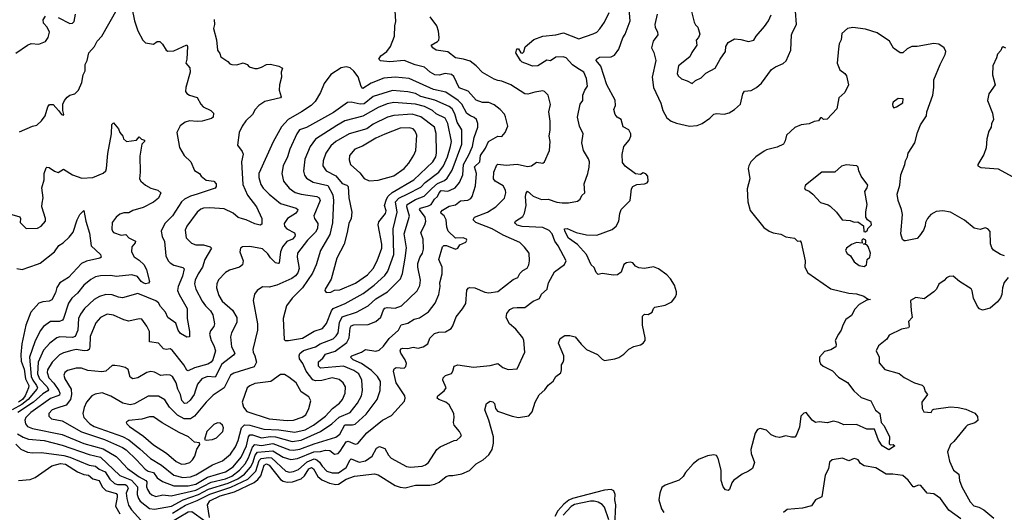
# Model space of a CAD drawing. Extents: x 1921360 to 2014538, y 768294 to 907744.
# Tile 114 of 256: x 1931865 to 1939524, y 805616 to 809453. Entities that reach past the tile are written whole.
import ezdxf

# ---------------------------------------------------------------- set-up
doc = ezdxf.new("R2010")
doc.units = 0

msp = doc.modelspace()

# ---------------------------------------------------------------- linework, layer by layer
at = {"layer": '0CON10XD'}
for points in [[(1932738.8, 809545), (1932759.4, 809445), (1932785, 809366.7), (1932823, 809293), (1932843.9, 809273.9), (1932905, 809263.3), (1932935, 809282.5), (1932955, 809283.3), (1932975, 809263.3), (1933003.8, 809215), (1933018, 809208), (1933065, 809210), (1933165, 809256.2), (1933170, 809245), (1933166.2, 809145), (1933157.5, 809115), (1933189.1, 809079.1), (1933192.7, 809045), (1933158.9, 808925), (1933155.6, 808895), (1933165, 808879.2), (1933185, 808866.5), (1933246.3, 808846.3), (1933273.5, 808795), (1933293.6, 808773.6), (1933352, 808745), (1933372, 808725), (1933371.2, 808695), (1933357, 808683), (1933285, 808662.5), (1933245, 808660), (1933185, 808666.7), (1933153.8, 808655), (1933113.6, 808626.4), (1933088, 808575), (1933108.3, 808458.3), (1933144.6, 808394.6), (1933196.2, 808345), (1933225, 808279.2), (1933265, 808255.8), (1933277.5, 808235), (1933315, 808204.4), (1933376.2, 808195), (1933394.2, 808175), (1933394.2, 808155), (1933385, 808140), (1933245.4, 808095.4), (1933195, 808080), (1933147.5, 808055), (1933125.2, 808034.8), (1933053.2, 807925), (1932993.1, 807865), (1932966.4, 807805), (1932972.5, 807765), (1932991.5, 807725), (1933001.9, 807615), (1933021.4, 807575), (1933035, 807559.2), (1933065, 807541.4), (1933133.2, 807523.2), (1933145, 807512.5), (1933131.1, 807455), (1933097.1, 807375), (1933093.6, 807345), (1933105, 807313.1), (1933169.1, 807205), (1933166.9, 807125), (1933185.5, 807024.5), (1933185.8, 806984.2), (1933165, 806980), (1933115, 807010.4), (1933098.8, 807035), (1933080.6, 807090.6), (1933018.8, 807135), (1933000.5, 807175), (1932960.7, 807219.3), (1932945, 807246.9), (1932925, 807264.5), (1932785, 807320.6), (1932665, 807288), (1932635, 807291.8), (1932585, 807310), (1932535, 807312), (1932485, 807296.7), (1932445, 807274.7), (1932369.6, 807205), (1932339.1, 807160.9), (1932324, 807125), (1932317.6, 807035), (1932298.2, 806985), (1932275, 806978.1), (1932177.5, 806982.5), (1932155, 806975.4), (1932098.8, 806935), (1932051.3, 806878.7), (1932008.3, 806785), (1932004.6, 806695), (1932019.7, 806655), (1932079.5, 806595), (1932089, 806571), (1932085, 806562.4), (1932045, 806539), (1931973.3, 806475), (1931850, 806395)], [(1931865, 808578.8), (1931965, 808624), (1931998.6, 808631.4), (1932036.2, 808665), (1932062.5, 808705), (1932084.2, 808775.8), (1932096.4, 808793.6), (1932125, 808793.3), (1932167, 808747), (1932190, 808715), (1932205, 808710), (1932210, 808715), (1932200, 808745), (1932200, 808795), (1932213.3, 808825), (1932235, 808848.8), (1932255, 808866), (1932295, 808876.2), (1932323.8, 808905), (1932347.5, 808965), (1932358.8, 809025), (1932373.8, 809055), (1932376, 809105), (1932390, 809135), (1932404, 809195), (1932446.4, 809243.6), (1932467.1, 809285), (1932504.6, 809325.4), (1932624, 809535)], [(1933378.2, 809455), (1933380, 809415), (1933373.3, 809385), (1933396.4, 809296.4), (1933402.9, 809215), (1933421.2, 809191.2), (1933428.8, 809165), (1933485, 809127.5), (1933499.3, 809109.3), (1933515, 809103.3), (1933555, 809101.2), (1933603.9, 809116.1), (1933633.6, 809103.6), (1933650, 809085), (1933695, 809073.8), (1933715, 809072.5), (1933745.5, 809084.5), (1933785, 809104), (1933815, 809105.7), (1933881.7, 809091.7), (1933910, 809075), (1933898, 809045), (1933901.9, 809005), (1933885.5, 808945), (1933884.2, 808905), (1933898.8, 808851.2), (1933895, 808843.8), (1933772.5, 808815), (1933726.2, 808785), (1933698, 808755), (1933675, 808714), (1933624.3, 808665), (1933595.7, 808625), (1933571.4, 808575), (1933558.8, 808475), (1933595.4, 808425.4), (1933602.5, 808405), (1933589.6, 808345), (1933600.7, 808170.7), (1933637.7, 808087.7), (1933707.5, 807995), (1933750, 807905), (1933748.3, 807861.7), (1933735, 807853.3), (1933695, 807862.5), (1933626, 807895), (1933598.9, 807901.1), (1933565, 807912.9), (1933525, 807946.2), (1933455, 807980.8), (1933345, 807988), (1933295, 807984.6), (1933273.3, 807976.7), (1933246.9, 807955), (1933164.5, 807845), (1933152.9, 807815), (1933160, 807755), (1933202.6, 807712.6), (1933235, 807700.5), (1933295, 807699.3), (1933346, 807685), (1933357.5, 807675), (1933306.1, 807585), (1933287.3, 807525), (1933252.4, 807475), (1933229.7, 807425), (1933224.1, 807395), (1933235.3, 807355), (1933285, 807260), (1933310, 807225), (1933350.4, 807185), (1933368.2, 807155), (1933381.8, 807085), (1933374.5, 807065), (1933349.1, 807030.9), (1933341.8, 807005), (1933355.3, 806955.3), (1933375.4, 806915), (1933387.9, 806875), (1933367.4, 806805), (1933355, 806786.7), (1933328.9, 806771.1), (1933225, 806741.4), (1933175, 806718.5), (1933165, 806724.3), (1933141.8, 806765), (1933050.3, 806880.3), (1933035, 806888.8), (1933005, 806884), (1932985, 806890), (1932944.6, 806934.6), (1932874.5, 806944.5), (1932876.2, 807025), (1932855, 807065.6), (1932815, 807120), (1932795, 807122.9), (1932714.3, 807105.7), (1932675, 807115.5), (1932595, 807152.9), (1932545, 807161.1), (1932495, 807133.5), (1932456.6, 807093.4), (1932412.8, 806985), (1932412.2, 806905), (1932405, 806884.4), (1932393.4, 806876.6), (1932366.6, 806873.4), (1932305, 806883.4), (1932271.9, 806878.1), (1932205, 806859.3), (1932175, 806843.8), (1932118.4, 806785), (1932082.5, 806725), (1932079.7, 806705), (1932092.7, 806665), (1932131.6, 806621.6), (1932170.2, 806565), (1932178.9, 806545), (1932175, 806529.1), (1932105, 806503.3), (1931951.1, 806395), (1931912.1, 806355), (1931906.5, 806335), (1931910, 806305), (1931926.1, 806286.1), (1931965, 806270.3), (1932195, 806222.3), (1932363.7, 806153.7), (1932515, 806111.9), (1932615, 806051.8), (1932638.2, 806028.2), (1932705, 805958.4), (1932795, 805893), (1932847.3, 805865), (1932853.6, 805855), (1932852.8, 805815), (1932858.6, 805795), (1932875, 805767.3), (1932892.5, 805752.5), (1932925, 805739.3), (1932977.6, 805752.4), (1933044.8, 805744.8), (1933235, 805788.5), (1933355, 805851.1), (1933465, 805876.3), (1933515, 805897.1), (1933575.3, 805944.7), (1933618.5, 805995), (1933645, 806041.2), (1933676.4, 806123.6), (1933695, 806144), (1933747.5, 806137.5), (1933835, 806152.1), (1933965, 806104.5), (1933995, 806101.5), (1934045, 806109.1), (1934155, 806151), (1934325, 806201.6), (1934355, 806226.2), (1934393.3, 806296.7), (1934455, 806296.9), (1934475, 806302.4), (1934559.9, 806380.1), (1934646.7, 806495), (1934668.9, 806565), (1934672, 806635), (1934648, 806675), (1934600.7, 806720.7), (1934525, 806774.4), (1934459.1, 806805), (1934439.2, 806825), (1934448.8, 806835), (1934525, 806863.5), (1934555.5, 806884.5), (1934635, 806871.4), (1934661.7, 806878.3), (1934695, 806909.5), (1934738.6, 806971.4), (1934811.5, 807035), (1934832.1, 807077.9), (1934885, 807088.9), (1934935, 807119.6), (1934975, 807132.1), (1935045, 807178.5), (1935097.8, 807245), (1935126.8, 807313.2), (1935135.5, 807375), (1935133.5, 807405), (1935151.8, 807475), (1935151.5, 807525), (1935124.6, 807585), (1935155, 807683.8), (1935165, 807693.8), (1935185, 807694), (1935255, 807666.2), (1935273.3, 807675), (1935289.3, 807700.7), (1935335, 807720), (1935343.3, 807735), (1935340, 807745), (1935315, 807754), (1935255, 807752.5), (1935197.1, 807807.1), (1935186.7, 807836.7), (1935182.8, 807895), (1935167.3, 807925), (1935143.5, 807945), (1935142.1, 807955), (1935155, 807970.4), (1935205, 808001.5), (1935255, 808012.3), (1935295, 808043.1), (1935351.9, 808048.1), (1935375, 808060.9), (1935385.5, 808075), (1935410.9, 808159.1), (1935417.4, 808255), (1935403.1, 808306.9), (1935443.3, 808345), (1935450, 808395), (1935488.5, 808451.5), (1935512.1, 808505), (1935585, 808545.7), (1935615, 808544), (1935642.5, 808575), (1935662.5, 808625), (1935645, 808697.5), (1935636.8, 808716.8), (1935601.9, 808755), (1935555, 808790), (1935515, 808809.6), (1935465, 808808.2), (1935416.7, 808826.7), (1935355, 808895.6), (1935285, 808923.1), (1935241.1, 809011.1), (1935225, 809026.4), (1935175, 809035.4), (1935127.9, 809022.1), (1935095, 809024.7), (1935057.8, 809045), (1935015, 809082.3), (1934942.4, 809102.4), (1934855, 809134.6), (1934745, 809124.1), (1934672.8, 809132.8), (1934659.2, 809145), (1934675, 809171.4), (1934720, 809205), (1934750.8, 809245), (1934780.8, 809325), (1934784, 809405), (1934791.2, 809438.8), (1934785.8, 809525)], [(1935286.6, 806246.6), (1935244.2, 806295), (1935239.2, 806315), (1935245.7, 806355), (1935242.9, 806385), (1935205, 806453.3), (1935180, 806475), (1935125, 806494.2), (1935113.8, 806505), (1935118.8, 806525), (1935168.3, 806561.7), (1935181.5, 806585), (1935157.1, 806645), (1935160, 806665), (1935177.6, 806682.4), (1935223.4, 806696.6), (1935235.4, 806714.6), (1935245.5, 806754.5), (1935274.3, 806765.7), (1935395, 806746), (1935525, 806761.2), (1935585, 806775.8), (1935623.8, 806745), (1935665, 806728), (1935736, 806735), (1935793.3, 806865), (1935787.5, 806955), (1935778.2, 806975), (1935725, 807042.5), (1935674.7, 807084.7), (1935648.6, 807135), (1935654.3, 807165), (1935677.5, 807195), (1935705, 807209.6), (1935735, 807211.5), (1935795, 807211.1), (1935860, 807260), (1935907.6, 807282.4), (1935922.9, 807315), (1935968.8, 807355), (1935978.6, 807405), (1936025, 807488.8), (1936102.5, 807547.5), (1936116, 807575), (1936055, 807692), (1936029.1, 807729.1), (1936008.2, 807785), (1935985, 807812.3), (1935934.1, 807834.1), (1935775, 807841.7), (1935735, 807854.2), (1935721.1, 807865), (1935715.7, 807875), (1935720.8, 807885), (1935779.3, 807920.7), (1935792.3, 807947.7), (1935805.3, 808005), (1935799.2, 808075), (1935805, 808101.2), (1935815, 808118.8), (1935858.8, 808078.8), (1935925, 808051.8), (1935975, 808056.1), (1936042.4, 808032.4), (1936085, 808026.9), (1936135, 808026), (1936205, 808039.2), (1936224, 808055), (1936238, 808085), (1936262.1, 808105), (1936255.6, 808174.4), (1936285.8, 808255), (1936296, 808305), (1936296.9, 808345), (1936289.8, 808369.8), (1936250.6, 808435), (1936238.1, 808495), (1936248.6, 808565), (1936218.6, 808625), (1936203.3, 808695), (1936225.5, 808795), (1936244.7, 808825), (1936244.4, 808865), (1936260.5, 808905), (1936281.9, 808935), (1936275.3, 808995.3), (1936253.7, 809043.7), (1936197.8, 809077.8), (1936165, 809102.5), (1936115.7, 809155), (1936093.9, 809163.9), (1936035, 809160.9), (1935995, 809132.5), (1935965, 809137.8), (1935895, 809094.3), (1935855, 809090.8), (1935823.3, 809105), (1935775, 809122.2), (1935760.8, 809135), (1935723.8, 809195), (1935732.7, 809227.3), (1935745, 809226.7), (1935764.2, 809194.2), (1935777.5, 809192.5), (1935787.5, 809202.5), (1935797, 809243), (1935865, 809298.8), (1935935, 809324), (1936035, 809334.2), (1936095, 809350.8), (1936215, 809304.3), (1936325, 809342.5), (1936355, 809355.8), (1936378.9, 809381.1), (1936415, 809433.8), (1936451.1, 809508.9)], [(1936834.1, 807514.1), (1936795, 807527.5), (1936726, 807516), (1936681.7, 807521.7), (1936655, 807532.5), (1936635, 807560), (1936615, 807564), (1936585, 807559.5), (1936565, 807547.1), (1936542.9, 807487.1), (1936515, 807466), (1936483.2, 807463.2), (1936395, 807476.1), (1936365, 807470), (1936350, 807485), (1936333, 807523), (1936310.8, 807545), (1936273.8, 807625), (1936203, 807703), (1936135, 807751.2), (1936104.6, 807805), (1936103.3, 807825), (1936122.6, 807827.4), (1936195, 807797.1), (1936275, 807778.5), (1936355, 807775.5), (1936475, 807818.1), (1936504.4, 807845), (1936526, 807884), (1936533.5, 807945), (1936543.8, 807976.2), (1936614.2, 808045), (1936618.8, 808088.8), (1936624, 808135), (1936635.8, 808154.2), (1936665, 808169.2), (1936725, 808174.3), (1936745, 808181.4), (1936754.3, 808195), (1936752.5, 808235), (1936735, 808253.8), (1936715, 808260), (1936693.3, 808246.7), (1936655, 808252.5), (1936575, 808312.5), (1936555, 808340.8), (1936552.6, 808402.6), (1936564.6, 808465), (1936605, 808514), (1936618.5, 808545), (1936620, 808565), (1936604.4, 808595), (1936559.7, 808619.7), (1936543.1, 808675), (1936514, 808695), (1936498.1, 808715), (1936486.2, 808753.8), (1936498.9, 808785), (1936497.4, 808827.4), (1936431.8, 808945), (1936385, 809091.8), (1936348.2, 809135), (1936351.9, 809145), (1936375, 809161.3), (1936465, 809163.4), (1936492, 809178), (1936525, 809224.4), (1936557.1, 809312.9), (1936575, 809339.4), (1936613.5, 809445), (1936603.8, 809565)], [(1936823.1, 809496.9), (1936806.7, 809415), (1936807.5, 809395), (1936827.7, 809355), (1936829.1, 809335), (1936793.1, 809285), (1936778.9, 809235), (1936796.8, 809196.8), (1936813.8, 809135), (1936786.2, 809005), (1936795, 808924), (1936852, 808802), (1936866.7, 808745), (1936899.8, 808689.8), (1936933.5, 808663.5), (1936975, 808647.8), (1937075, 808624.3), (1937135, 808629.2), (1937175, 808645.7), (1937233.4, 808686.6), (1937265, 808717.5), (1937285, 808722.5), (1937345, 808717.5), (1937385, 808728.1), (1937425, 808753.1), (1937471.1, 808795), (1937490.5, 808875), (1937503.9, 808896.1), (1937555, 808902.7), (1937596, 808925), (1937635, 808960), (1937714.3, 809065), (1937745, 809086.7), (1937805, 809111.4), (1937826.6, 809133.4), (1937864.8, 809215), (1937867.8, 809335), (1937878.1, 809361.9), (1937907.2, 809415), (1937900.2, 809519.8)], [(1937087.3, 809527.3), (1937111.5, 809435), (1937122.5, 809412.5), (1937141.2, 809395), (1937155, 809340), (1937145.6, 809314.4), (1937126.7, 809295), (1937133.3, 809255), (1937093.1, 809196.9), (1937077.5, 809165), (1936990, 809095), (1936980, 809035), (1936987.5, 809015), (1937012.1, 808992.1), (1937057.6, 808977.6), (1937095, 808956), (1937121.3, 808978.7), (1937165, 809001.2), (1937202.7, 809037.3), (1937274.3, 809075.7), (1937313.1, 809146.9), (1937354.4, 809205), (1937356.9, 809245), (1937375, 809275.6), (1937425, 809304), (1937475, 809299.2), (1937535, 809283.3), (1937575, 809293.3), (1937593.8, 809325), (1937659.1, 809400.9), (1937690, 809445), (1937710.2, 809489.8)], [(1931835, 809192.5), (1931925, 809254), (1931955, 809268), (1932015, 809262), (1932067, 809283), (1932086, 809315), (1932096.2, 809355), (1932078.5, 809395), (1932051.5, 809425), (1932046.9, 809453.1), (1932065, 809480)], [(1932165, 809470), (1932255, 809423.5), (1932275, 809425.7), (1932290.3, 809439.7), (1932300.8, 809495)], [(1932915, 805640), (1933045, 805663.8), (1933136.7, 805713.3), (1933255, 805754.3), (1933335, 805796.8), (1933486.1, 805843.9), (1933561.6, 805878.4), (1933612.8, 805915), (1933661.1, 805968.9), (1933679.1, 806000.9), (1933697.6, 806062.4), (1933716, 806084), (1933835, 806096.3), (1933915, 806045.6), (1933975, 806028.5), (1934025, 806036.3), (1934152.5, 806087.5), (1934205, 806090.6), (1934245, 806101), (1934277, 806097), (1934315, 806069.5), (1934341.4, 806075), (1934358.2, 806091.8), (1934405, 806166.2), (1934419.7, 806169.7), (1934475, 806147.1), (1934495, 806152.7), (1934565, 806236.9), (1934688.6, 806335), (1934758.6, 806371.4), (1934858.6, 806481.4), (1934864.5, 806505), (1934860.5, 806525), (1934795, 806624.4), (1934774.2, 806715.8), (1934778.8, 806735), (1934795, 806744), (1934855, 806738.8), (1934868.8, 806751.2), (1934873.9, 806776.1), (1934864.4, 806805), (1934830.6, 806855), (1934826.1, 806875), (1934831.3, 806888.7), (1934845, 806896.1), (1934885, 806893.6), (1934925, 806901.8), (1934965, 806895.7), (1935005, 806906.5), (1935040.2, 806929.8), (1935056.4, 806973.6), (1935091.2, 807008.8), (1935125, 807020.6), (1935176.9, 807023.1), (1935220.9, 807049.1), (1935235, 807068), (1935261.7, 807138.3), (1935309.8, 807200.2), (1935335, 807243.3), (1935344.4, 807345.6), (1935355, 807361.2), (1935365, 807368.8), (1935405, 807365.6), (1935482.4, 807332.4), (1935513.8, 807326.2), (1935585, 807336.4), (1935705, 807428.6), (1935739.2, 807445), (1935754.6, 807475.4), (1935780.2, 807499.8), (1935811.7, 807518.3), (1935826.4, 807543.6), (1935831.1, 807575), (1935828.1, 807635), (1935792.8, 807682.8), (1935756.9, 807716.9), (1935625.8, 807775.8), (1935541.4, 807825), (1935413, 807873), (1935391.9, 807895), (1935402.5, 807915), (1935505, 807953.1), (1935570, 807995), (1935636.2, 808063.8), (1935647.8, 808105), (1935644.3, 808124.3), (1935625, 808160), (1935565, 808194.4), (1935551.1, 808215), (1935552.1, 808265), (1935577.2, 808322.8), (1935585, 808328.9), (1935648.9, 808321.1), (1935735, 808329.1), (1935815, 808309.2), (1935845.6, 808314.4), (1935885, 808343.8), (1935935, 808335.7), (1935947.5, 808345), (1935987.1, 808435), (1935991.8, 808505), (1935984.4, 808545), (1935991.9, 808595), (1935992.2, 808662.2), (1935981.9, 808735), (1935993, 808793), (1935976.7, 808865), (1935948, 808895), (1935935, 808898.6), (1935871.2, 808888.8), (1935817.8, 808872.2), (1935795.3, 808875.3), (1935685, 808945.6), (1935614.5, 808974.5), (1935585, 808980), (1935555, 808989.2), (1935465, 809042.5), (1935416, 809095), (1935369.1, 809129.1), (1935316.6, 809146.6), (1935255, 809155.4), (1935195, 809201.9), (1935105, 809215.5), (1935078.6, 809235), (1935066, 809255), (1935115, 809282.9), (1935124.4, 809295), (1935128.2, 809315), (1935123.6, 809365), (1935110.5, 809405), (1935057.3, 809475)], [(1939525, 807614.8), (1939494.8, 807624.8), (1939438.8, 807658.8), (1939427.4, 807677.4), (1939416.9, 807706.9), (1939413, 807803), (1939396.2, 807825), (1939375, 807832.5), (1939335, 807820), (1939289.1, 807829.1), (1939215, 807891.7), (1939105, 807955.2), (1939045.2, 807964.8), (1938995, 807958.8), (1938975, 807950.3), (1938951.8, 807935), (1938927.2, 807905), (1938911.8, 807875), (1938908.3, 807848.3), (1938895, 807814), (1938865, 807768.8), (1938845, 807750), (1938755, 807731.2), (1938745, 807731.2), (1938732.1, 807742.1), (1938719.2, 807785), (1938733.1, 807935), (1938724.4, 807975), (1938697.1, 808045), (1938691.8, 808095), (1938710.3, 808165), (1938719.3, 808245), (1938749.2, 808325), (1938754.5, 808355), (1938770, 808385), (1938775.4, 808414.6), (1938826.8, 808495), (1938848, 808575), (1938871.8, 808635), (1938920, 808705), (1938920.7, 808735), (1938966.9, 808865), (1938975.4, 808925), (1938974.6, 808985.4), (1939025.4, 809104.6), (1939065, 809181.2), (1939070, 809205), (1939056.7, 809235), (1939015, 809262.5), (1938975, 809266.6), (1938845, 809244.4), (1938805, 809244.4), (1938768, 809225), (1938735, 809195.8), (1938715, 809194.4), (1938661.1, 809231.1), (1938632.1, 809285), (1938535, 809350.6), (1938445, 809378.8), (1938345, 809392.3), (1938304.7, 809385.3), (1938261.4, 809345), (1938255, 809297.5), (1938240.5, 809265), (1938233.7, 809226.3), (1938223.3, 809115), (1938245, 809064), (1938282.5, 809035), (1938297.1, 809015), (1938312, 808945), (1938283.5, 808886.5), (1938236.4, 808843.6), (1938222.3, 808757.7), (1938145, 808679.2), (1938116.4, 808676.4), (1938105, 808690), (1938095, 808690), (1938077.5, 808665), (1938045, 808661.2), (1938005, 808641.5), (1937945, 808634.7), (1937895, 808614.7), (1937830, 808555), (1937820.5, 808509.5), (1937806.2, 808485), (1937758.3, 808461.7), (1937675, 808440.7), (1937655, 808430.3), (1937590.8, 808385), (1937553.1, 808345), (1937536.2, 808315), (1937532.9, 808295), (1937545.6, 808215), (1937523.3, 808135), (1937530, 808035), (1937547.8, 807967.8), (1937653.5, 807833.5), (1937695, 807805.6), (1937725, 807792.9), (1937785, 807782.9), (1937825, 807761.9), (1937890.8, 807750.8), (1937915, 807728), (1937935, 807731.2), (1937943.3, 807716.7), (1937975.5, 807575.5), (1937971.9, 807525), (1937995, 807482.9), (1938175, 807356.8), (1938315, 807323.2), (1938375, 807317.8), (1938431, 807301), (1938460, 807280), (1938482.5, 807275), (1938455, 807270), (1938395, 807234.6), (1938362.3, 807197.7), (1938335, 807150), (1938291.1, 807118.9), (1938267.1, 807075), (1938255.6, 807035), (1938233.1, 807005), (1938208.1, 806955), (1938216.4, 806925), (1938213.1, 806905), (1938175, 806881.1), (1938125, 806870), (1938086.7, 806825), (1938086.4, 806793.6), (1938095, 806772.5), (1938116.2, 806755), (1938188.2, 806718.2), (1938235, 806669.4), (1938305, 806626.4), (1938353.5, 806563.5), (1938410.9, 806510.9), (1938485.8, 806485), (1938523.2, 806413.2), (1938556.2, 806385), (1938567, 806317), (1938589.1, 806289.1), (1938631.4, 806205), (1938628.8, 806148.8), (1938635, 806141.2), (1938660, 806145), (1938672.5, 806135), (1938669.3, 806130.7), (1938625, 806104.2), (1938575, 806134.5), (1938545, 806178), (1938515, 806264.3), (1938455, 806264.5), (1938375, 806299.7), (1938275, 806298.6), (1938237.3, 806317.3), (1938195, 806327.5), (1938145, 806313.3), (1938085, 806321.2), (1938055, 806316.7), (1938030, 806335), (1937983, 806393), (1937965, 806390), (1937941.2, 806365), (1937931.2, 806278.8), (1937906, 806215), (1937895, 806201.2), (1937868.8, 806201.2), (1937825, 806212), (1937775, 806200), (1937746.1, 806203.9), (1937710.9, 806220.9), (1937675, 806256), (1937625, 806270), (1937605, 806262.5), (1937586.1, 806233.9), (1937552.9, 806105), (1937554.2, 806075), (1937582, 806005), (1937565, 805957.5), (1937535, 805936), (1937485.6, 805914.4), (1937418.8, 805865), (1937404, 805845), (1937386.1, 805793.9), (1937375, 805787.5), (1937355, 805792.5), (1937336.2, 805815), (1937322.9, 805865), (1937320.4, 805945), (1937297.5, 806035), (1937285, 806058.6), (1937265, 806064.4), (1937215, 806055.8), (1937145, 806027.1), (1937105, 805994), (1937045, 805926), (1937025.8, 805895), (1936995, 805865.7), (1936885, 805829.2), (1936861.3, 805808.7), (1936844, 805765), (1936836.2, 805715), (1936856.9, 805645), (1936875.5, 805615)], [(1939535, 809232.5), (1939515, 809240.8), (1939505, 809233.8), (1939496, 809214), (1939470, 809185), (1939463.6, 809155), (1939435.9, 809095), (1939431.3, 809025), (1939452.1, 808945), (1939403.1, 808875), (1939393.3, 808825), (1939431.4, 808725), (1939439.4, 808675), (1939425, 808642.5), (1939421.4, 808615), (1939403.3, 808585), (1939386.9, 808525), (1939383.1, 808455), (1939365.4, 808404.6), (1939317.5, 808325), (1939317.5, 808315), (1939341.9, 808301.9), (1939475, 808291.6), (1939585, 808231.9)], [(1933063.6, 805823.6), (1933175, 805823.9), (1933235, 805835.1), (1933325, 805891.5), (1933465, 805931.3), (1933525, 805970), (1933588.4, 806045), (1933629.1, 806135), (1933644.3, 806205.7), (1933655, 806220.2), (1933675, 806219.3), (1933745, 806195.8), (1933815, 806206.7), (1933854.2, 806204.2), (1933985, 806167.8), (1934055, 806177.7), (1934204.3, 806245.7), (1934294.5, 806305.5), (1934351.4, 806358.6), (1934434.8, 806395.2), (1934492.8, 806467.2), (1934523.2, 806525), (1934532, 806565), (1934527.5, 806645), (1934503.1, 806695), (1934465, 806721.6), (1934385, 806753.9), (1934205, 806739.2), (1934190.4, 806755), (1934190.9, 806789.1), (1934222.7, 806817.3), (1934245, 806848.4), (1934318.7, 806871.3), (1934410.9, 806939.1), (1934428.4, 806975), (1934436.2, 807053.8), (1934445, 807068.4), (1934465, 807077), (1934575, 807078.5), (1934635, 807101.8), (1934674.7, 807135.3), (1934695, 807194.3), (1934705, 807206.8), (1934725, 807212.4), (1934785, 807205.3), (1934836.3, 807223.7), (1934957.6, 807342.4), (1934978.1, 807381.9), (1934982.7, 807425), (1934962.5, 807525), (1934962.2, 807555), (1934978.4, 807601.6), (1934998, 807635), (1935005.4, 807665), (1935002.5, 807745), (1934985.4, 807795), (1935016.8, 807855), (1935023.9, 807885), (1935019.1, 807915), (1934974.7, 807975.3), (1934983.8, 807986.2), (1935045, 808002.9), (1935065, 808014.7), (1935091.6, 808055), (1935115.3, 808075), (1935128.3, 808105), (1935145, 808121.7), (1935195, 808118.8), (1935215, 808125.2), (1935251.5, 808145), (1935285.9, 808185), (1935311.4, 808245), (1935317.4, 808325), (1935360.1, 808399.9), (1935388.3, 808465), (1935399.8, 808535), (1935429.2, 808615), (1935429.7, 808645), (1935417.8, 808675), (1935401.7, 808691.7), (1935372.5, 808705), (1935342.6, 808722.6), (1935303.4, 808795), (1935276.9, 808825), (1935178.8, 808888.8), (1935085, 808909.8), (1934895, 808994.1), (1934785, 809005.3), (1934697, 808997), (1934600.5, 808959.5), (1934535, 808918.2), (1934521.9, 808931.9), (1934498.3, 809008.3), (1934465, 809052), (1934435, 809078), (1934404.2, 809085.8), (1934365, 809078.6), (1934284.6, 809025.4), (1934233, 808957), (1934204.4, 808885), (1934164.3, 808815), (1934131.4, 808785), (1934057.1, 808735), (1933953.2, 808676.8), (1933901.5, 808618.5), (1933837, 808503), (1933726.6, 808256.6), (1933725.4, 808225), (1933740.7, 808170.7), (1933760.5, 808140.5), (1933804.7, 808094.7), (1933895, 808022.5), (1934015.9, 807985.9), (1934028.9, 807975), (1934027.3, 807965), (1934009.5, 807945), (1933948.9, 807905), (1933923.1, 807865), (1933925.8, 807845), (1933942.5, 807825), (1934002.4, 807792.4), (1934007.9, 807777.9), (1934004.6, 807765), (1933986.7, 807745), (1933943.3, 807725), (1933909.1, 807685), (1933895.3, 807645), (1933882.9, 807557.1), (1933875, 807553.3), (1933855, 807560.5), (1933815, 807597.5), (1933795, 807630), (1933755, 807667.5), (1933655, 807687.5), (1933597.5, 807685), (1933584, 807675), (1933578, 807645), (1933604.3, 807575), (1933598.8, 807545), (1933574.5, 807525.5), (1933497.3, 807502.7), (1933466, 807485), (1933412.5, 807427.5), (1933398.5, 807395), (1933395.5, 807365), (1933413.1, 807305), (1933440.8, 807260.8), (1933520.9, 807190.9), (1933553.8, 807135), (1933555.5, 807095), (1933513.3, 807015), (1933506.4, 806983.6), (1933513.8, 806905), (1933540, 806855), (1933529.4, 806840.6), (1933438.3, 806771.7), (1933385, 806669.6), (1933325, 806673.1), (1933280.9, 806655), (1933249.2, 806615), (1933233.2, 806566.8), (1933223.1, 806535), (1933191, 806489), (1933165, 806465.4), (1933146.4, 806463.6), (1933127.1, 806487.1), (1933115.4, 806534.6), (1933094.3, 806575), (1933082.5, 806625), (1933053.2, 806673.2), (1933035, 806683.6), (1933005, 806687.9), (1932962.7, 806682.7), (1932915, 806707.7), (1932885, 806713.9), (1932855, 806706.2), (1932785, 806664.5), (1932745, 806655.7), (1932725, 806670), (1932708.3, 806728.3), (1932685, 806744), (1932645, 806754), (1932605, 806761.2), (1932585, 806758.8), (1932534.5, 806715.5), (1932505, 806710), (1932395, 806720.7), (1932345, 806740.4), (1932305, 806739.6), (1932237.8, 806722.2), (1932216.5, 806705), (1932209.2, 806685), (1932217.3, 806655), (1932266.8, 806575), (1932269.7, 806535), (1932261.2, 806495), (1932227.9, 806452.1), (1932155, 806427.8), (1932118.6, 806415), (1932092.2, 806385), (1932092.9, 806365), (1932112, 806345), (1932195, 806328.8), (1932345, 806243.4), (1932525, 806184.1), (1932665, 806122), (1932692.8, 806102.8), (1932774.8, 806024.8), (1932842.6, 805952.6), (1932865, 805938.1), (1932905.6, 805925.6), (1932935, 805885.9), (1932975, 805857.5), (1933063.6, 805823.6)], [(1933135, 805887.8), (1933195, 805893.3), (1933235, 805907.9), (1933365, 805985.8), (1933441.7, 806018.3), (1933505, 806069.2), (1933545, 806126.5), (1933564.8, 806175), (1933591.3, 806275), (1933613.2, 806296.8), (1933655, 806295.9), (1933765, 806264.8), (1933881.3, 806258.7), (1934005, 806240.4), (1934085, 806258.1), (1934151.8, 806295), (1934245, 806365.3), (1934298, 806425), (1934352.4, 806467.6), (1934375.3, 806494.7), (1934396.6, 806545), (1934398.8, 806595), (1934380.9, 806625), (1934351, 806651), (1934295, 806662.8), (1934215, 806643.3), (1934165, 806641.1), (1934145, 806647.1), (1934092.8, 806715), (1934067.8, 806775), (1934042.1, 806812.1), (1934039.3, 806835), (1934045.5, 806854.5), (1934073.1, 806876.9), (1934165, 806905.8), (1934202.3, 806927.7), (1934302.8, 806967.2), (1934328.3, 806991.7), (1934341.9, 807015), (1934353.1, 807095), (1934375, 807139.7), (1934485.4, 807175), (1934575, 807225.3), (1934635, 807279.4), (1934726, 807334), (1934828.2, 807435), (1934843.3, 807476.7), (1934864.7, 807594.7), (1934873, 807677), (1934856.8, 807785), (1934896.8, 807923.2), (1934876.7, 807995), (1934879.7, 808015), (1934945, 808053.7), (1935011.8, 808078.2), (1935070.2, 808139.8), (1935115, 808176.3), (1935169.2, 808200.8), (1935191.5, 808218.5), (1935229.6, 808280.4), (1935304.3, 808485), (1935303.3, 808595), (1935268.2, 808655), (1935251.2, 808721.2), (1935228.3, 808758.3), (1935205, 808778.3), (1935095, 808825.5), (1934985, 808856.2), (1934945, 808877.4), (1934885, 808890.8), (1934765, 808901), (1934614.2, 808855.8), (1934545, 808797.5), (1934514.3, 808794.3), (1934445, 808810), (1934415, 808808.2), (1934305, 808729.6), (1934096.3, 808613.7), (1934042.9, 808595), (1934020, 808565), (1933967.5, 808445), (1933949.2, 808385), (1933913.9, 808315), (1933904.5, 808255), (1933916.4, 808195), (1933961.1, 808141.1), (1934008.3, 808108.3), (1934055.3, 808094.7), (1934177.2, 808077.2), (1934195.3, 808065), (1934201.8, 808045), (1934154.5, 807925), (1934159.5, 807905), (1934183.6, 807865), (1934182, 807828), (1934165, 807798.5), (1934105, 807736.2), (1934027.5, 807635), (1934023.9, 807605), (1934038.4, 807515), (1934027.9, 807482.1), (1934011.3, 807458.7), (1933982.8, 807437.2), (1933865, 807386.5), (1933805, 807370.6), (1933755, 807372.9), (1933713.8, 807345), (1933692, 807315), (1933682.5, 807265), (1933716.1, 807085), (1933714.6, 807035), (1933680, 806885), (1933681.2, 806865), (1933694.3, 806834.2), (1933707.5, 806785), (1933690.4, 806749.6), (1933530.6, 806699.4), (1933505, 806685.5), (1933456.5, 806585), (1933369.9, 806530.1), (1933315.5, 806475), (1933225, 806364.5), (1933195, 806344.6), (1933145, 806345.3), (1933092.7, 806372.7), (1933031.2, 806435), (1932995, 806492.2), (1932945, 806522), (1932865, 806520.4), (1932758.2, 806461.8), (1932725, 806453.4), (1932666.9, 806466.9), (1932575, 806520.5), (1932506.1, 806546.1), (1932453.2, 806536.8), (1932426.7, 806523.3), (1932384.6, 806475), (1932366.4, 806433.7), (1932356.1, 806385), (1932365.4, 806355), (1932411.1, 806305), (1932445, 806284.4), (1932665, 806206), (1932715, 806180.7), (1932801.1, 806111.1), (1932882.3, 806035), (1932969.6, 805985), (1933065, 805905.8), (1933135, 805887.8)], [(1938665, 808767.5), (1938685, 808773.3), (1938733.8, 808805), (1938736.7, 808836.7), (1938699.5, 808840.5), (1938659.5, 808810.5), (1938653.3, 808795), (1938656.4, 808776.4), (1938665, 808767.5)], [(1933955, 806954.4), (1934065, 806973.5), (1934155, 807027.1), (1934221.4, 807048.6), (1934252.9, 807087.1), (1934290.5, 807185), (1934303.9, 807205), (1934398.2, 807241.8), (1934538.2, 807321.8), (1934621.5, 807385), (1934705, 807460.8), (1934728.9, 807495), (1934774.8, 807625), (1934771.6, 807825), (1934802, 807955), (1934788.8, 808035), (1934815, 808064), (1934885, 808097.7), (1934985, 808149.8), (1935018.4, 808185), (1935125.8, 808265), (1935163, 808315), (1935192.8, 808385), (1935217.3, 808465), (1935223, 808505), (1935195.2, 808645), (1935175, 808685.4), (1935105, 808720.3), (1935075.4, 808745.4), (1935015, 808776), (1934945, 808794.8), (1934775, 808807.5), (1934725, 808798.8), (1934655, 808769.5), (1934535, 808701.2), (1934395, 808666.2), (1934331, 808629), (1934165, 808522.9), (1934123.8, 808465), (1934083.6, 808366.3), (1934073.7, 808273.7), (1934081.7, 808241.7), (1934095, 808219.2), (1934147.4, 808187.4), (1934261.1, 808161.1), (1934300.3, 808090.3), (1934305.8, 808045), (1934297.8, 807872.2), (1934278.6, 807781.4), (1934204.3, 807655.7), (1934172.3, 807545), (1934142, 807478), (1934064.5, 807365.5), (1933985.7, 807284.2), (1933939.5, 807225), (1933914.4, 807125), (1933923.6, 806963.6), (1933930, 806955), (1933955, 806954.4)], [(1934248.8, 807328.8), (1934285, 807332.2), (1934313.8, 807346.2), (1934355, 807350.3), (1934478.1, 807401.9), (1934571.5, 807465), (1934614.7, 807515), (1934645, 807574.3), (1934681.4, 807675), (1934681.6, 807705), (1934652.5, 807855), (1934659.8, 807880.2), (1934711.5, 807945), (1934715.3, 807965), (1934703.9, 808005), (1934718.8, 808055), (1934732.3, 808077.7), (1934763.7, 808106.3), (1934930, 808205), (1935078.2, 808345), (1935102, 808385), (1935108.6, 808415), (1935103.8, 808566.2), (1935090.8, 808615), (1934985, 808697.6), (1934917.6, 808717.6), (1934775, 808706.4), (1934727, 808693), (1934615, 808638.8), (1934565, 808602.9), (1934427, 808563), (1934325, 808504.6), (1934285, 808471.2), (1934246.2, 808413.8), (1934224.7, 808355), (1934222.3, 808315), (1934248.9, 808275), (1934325, 808236.6), (1934375, 808176.9), (1934410.8, 808165), (1934421.1, 808155), (1934425.9, 808065), (1934448.8, 807955), (1934444.6, 807905), (1934425.3, 807864.7), (1934413.8, 807795), (1934388.9, 807705), (1934332.8, 807597.2), (1934287.7, 807432.3), (1934242, 807355), (1934240, 807345), (1934248.8, 807328.8)], [(1931805, 807937.1), (1931866.6, 807916.6), (1931872.5, 807905), (1931868.8, 807875), (1931915, 807826.7), (1932005, 807830), (1932033.3, 807845), (1932066.7, 807885), (1932066.2, 807905), (1932038.8, 807995), (1932039.2, 808025), (1932049.2, 808065), (1932038.6, 808145), (1932055.5, 808205), (1932056.7, 808255), (1932071.2, 808298.8), (1932076.2, 808303.8), (1932095, 808302), (1932135, 808274.2), (1932165, 808263.3), (1932205, 808288), (1932275, 808245.5), (1932349.2, 808219.2), (1932435, 808225.4), (1932515, 808257.1), (1932534.2, 808275), (1932540, 808295), (1932550.4, 808410.4), (1932578.6, 808565), (1932582.7, 808637.3), (1932595, 808650), (1932633.9, 808603.9), (1932643.8, 808575), (1932667.5, 808545), (1932672.5, 808525), (1932695, 808505.8), (1932773.8, 808516.2), (1932795, 808540), (1932813.8, 808523.8), (1932836.1, 808516.1), (1932835, 808503.3), (1932816, 808484), (1932798.9, 808391.1), (1932803.3, 808265), (1932796.7, 808215), (1932808.1, 808195), (1932843.8, 808163.8), (1932885, 808141.5), (1932940, 808125), (1932962, 808105), (1932945.6, 808064.4), (1932905, 808031.2), (1932825, 807991.8), (1932745, 807966.7), (1932715, 807948.1), (1932675, 807947.8), (1932645, 807938), (1932616.7, 807915), (1932585.8, 807874.2), (1932582.3, 807822.3), (1932586.7, 807805), (1932595.9, 807795.9), (1932654.6, 807774.6), (1932691.1, 807781.1), (1932715, 807754.6), (1932765, 807728), (1932762.9, 807715), (1932737.5, 807685), (1932734.4, 807645), (1932755.6, 807605.6), (1932795, 807581.5), (1932833.8, 807545), (1932852.5, 807505), (1932874.3, 807415), (1932867.5, 807402.5), (1932845, 807397.1), (1932825, 807403.3), (1932809.1, 807415), (1932781.9, 807451.9), (1932737.4, 807467.4), (1932615, 807452.7), (1932575, 807461.8), (1932495, 807459.5), (1932455, 807449.5), (1932419.3, 807430.7), (1932365.6, 807385), (1932315.7, 807324.3), (1932271.2, 807285), (1932245.2, 807244.8), (1932207.3, 807125), (1932197.8, 807112.2), (1932176.3, 807103.7), (1932105, 807102.7), (1932050, 807065), (1932025, 807030.6), (1931984.5, 806945.5), (1931941, 806825), (1931955.9, 806675), (1931967.1, 806645), (1931995.9, 806605), (1932003.2, 806586.8), (1931997.9, 806575), (1931931.6, 806495), (1931883, 806457), (1931805.7, 806415)], [(1934585, 808198.9), (1934655, 808204.4), (1934775, 808237.3), (1934856, 808294), (1934891.1, 808335), (1934931.8, 808398.2), (1934946.4, 808435), (1934954.1, 808555), (1934942.5, 808585), (1934925, 808603.1), (1934895, 808611.2), (1934825, 808607.6), (1934705, 808562.7), (1934635, 808529.7), (1934530.9, 808469.1), (1934472, 808445), (1934431.4, 808395), (1934427.3, 808362.7), (1934438.6, 808325), (1934510.6, 808260.6), (1934545, 808217.1), (1934585, 808198.9)], [(1938445, 807800), (1938460, 807815), (1938461.7, 807828.3), (1938490, 807855), (1938487.5, 807875), (1938460, 807895), (1938446.7, 807915), (1938446.1, 807956.1), (1938458, 808015), (1938439.2, 808115), (1938457.5, 808145), (1938462, 808165), (1938411.2, 808235), (1938391.2, 808275), (1938386.7, 808305), (1938376.1, 808316.1), (1938295, 808322.9), (1938258.3, 808311.7), (1938205, 808266), (1938105, 808266.7), (1937977.5, 808165), (1937970, 808145), (1937975, 808130), (1938005, 808117.5), (1938035, 808093.8), (1938095, 808030), (1938155, 808010.8), (1938170.3, 808000.3), (1938218, 807955), (1938263.6, 807893.6), (1938325, 807890), (1938355, 807876.7), (1938385, 807880), (1938428.3, 807848.3), (1938432.5, 807802.5), (1938445, 807800)], [(1931842.5, 807515), (1931885, 807507.5), (1932005, 807548.5), (1932025, 807557.8), (1932135, 807645.6), (1932170, 807695), (1932204, 807716), (1932250.8, 807759.2), (1932280.4, 807799.6), (1932312.8, 807895), (1932333.4, 807936.6), (1932365, 807966.7), (1932380.9, 807885), (1932408.3, 807791.7), (1932421.2, 807691.2), (1932494.4, 807625), (1932500, 807605), (1932490, 807595), (1932385, 807573.1), (1932345, 807554.6), (1932245, 807446.6), (1932178.2, 807405), (1932155, 807368), (1932144.5, 807325), (1932115, 807270.6), (1932095, 807260), (1932045, 807255.6), (1932015, 807244.3), (1931950.9, 807175), (1931913.1, 807075), (1931882.5, 806927.5), (1931873.6, 806845), (1931876.4, 806795), (1931901.1, 806731.1), (1931911.4, 806655), (1931935.8, 806605), (1931934.8, 806585), (1931908.8, 806525), (1931886, 806495), (1931855, 806473.9)], [(1938435, 807530), (1938453.3, 807545), (1938457.5, 807585), (1938478.8, 807605), (1938483.8, 807635), (1938466.1, 807686.1), (1938455, 807700), (1938430, 807705), (1938447.5, 807712.5), (1938446.7, 807735), (1938425, 807747.5), (1938416.7, 807735), (1938418.3, 807711.7), (1938375, 807716.7), (1938335, 807703.3), (1938297.5, 807675), (1938290, 807655), (1938302.3, 807632.3), (1938326.7, 807615), (1938355, 807566.7), (1938395, 807538.8), (1938435, 807530)], [(1933341.2, 805575), (1933327.5, 805675), (1933344.6, 805705), (1933425, 805744.5), (1933535, 805775.1), (1933690.1, 805849.9), (1933718.3, 805871.7), (1933739.9, 805900), (1933766.5, 805985), (1933785, 805993.9), (1933805.2, 805985), (1933893.3, 805873.3), (1933915, 805858), (1933945, 805852.2), (1933986.1, 805853.8), (1934055, 805878.3), (1934079.7, 805900.3), (1934115, 805955.9), (1934135, 805965.9), (1934150.2, 805955), (1934183.7, 805895), (1934215, 805869.6), (1934275, 805842.4), (1934323.9, 805833.8), (1934345, 805835.5), (1934405, 805875.6), (1934470.9, 805899.1), (1934625.9, 805915.9), (1934655, 805909.7), (1934785, 805825.9), (1934825, 805812.3), (1934865, 805807.7), (1934945, 805828), (1935055, 805829.2), (1935095, 805835.8), (1935128.5, 805851.5), (1935183.2, 805896.8), (1935205, 805904.5), (1935234.6, 805904.6), (1935305.5, 805915.5), (1935365, 805942.3), (1935415, 805994.6), (1935469.4, 806025), (1935514.3, 806065), (1935540.5, 806105), (1935551.8, 806155), (1935551.2, 806205), (1935513.6, 806335), (1935483.1, 806415), (1935495.8, 806465), (1935525, 806481.5), (1935545, 806477.5), (1935557.9, 806465), (1935566.4, 806425), (1935581.4, 806405), (1935695, 806364.6), (1935745.5, 806354.5), (1935825, 806368.1), (1935851.7, 806398.3), (1935875, 806473.3), (1935905, 806531.2), (1935949.1, 806570.9), (1935975, 806606.5), (1936015, 806637.5), (1936036.5, 806673.5), (1936075, 806704), (1936080.6, 806725), (1936079.2, 806765), (1936093.3, 806786.7), (1936098.9, 806805), (1936096.9, 806835), (1936056.2, 806935), (1936069.7, 806970.3), (1936105, 806992.5), (1936145, 806993.8), (1936185, 806982.9), (1936232.5, 806925), (1936275.3, 806885.3), (1936359.2, 806845), (1936395, 806808.1), (1936415, 806800), (1936495, 806810.8), (1936525, 806822), (1936565, 806848), (1936602.2, 806887.8), (1936642.7, 806907.3), (1936695, 806920), (1936715, 806933.8), (1936729.2, 806955), (1936730.8, 806975), (1936710.8, 807075), (1936709.2, 807145), (1936725, 807160), (1936755, 807156.2), (1936785, 807174.2), (1936796, 807205), (1936805, 807214), (1936885, 807230), (1936936.7, 807255), (1936966.4, 807293.6), (1936974.2, 807315), (1936974.2, 807335), (1936959.2, 807385), (1936927.1, 807435), (1936899.2, 807465), (1936834.1, 807514.1)], [(1939553.8, 807445), (1939522.6, 807407.4), (1939510, 807365), (1939505, 807312.5), (1939495, 807286.7), (1939472, 807255), (1939415, 807206), (1939355, 807191.2), (1939331.2, 807201.2), (1939315, 807220), (1939285.6, 807285), (1939275, 807342.5), (1939266.6, 807356.6), (1939174.5, 807414.5), (1939125.9, 807455.9), (1939095, 807453.8), (1939075, 807443.8), (1939055, 807421.2), (1939015, 807392.5), (1938995.8, 807354.2), (1938975.9, 807334.1), (1938900.7, 807279.3), (1938835, 807290), (1938794.1, 807265.9), (1938799.5, 807189.5), (1938806, 807135), (1938777.9, 807102.1), (1938782.9, 807065), (1938777.8, 807052.2), (1938725, 807044), (1938627.5, 806995), (1938610, 806965), (1938546.4, 806913.6), (1938526.7, 806875), (1938549.4, 806825), (1938550.8, 806780.8), (1938595, 806728.8), (1938705, 806698), (1938745, 806667.5), (1938825, 806626.2), (1938885, 806606.7), (1938897.5, 806595), (1938908.3, 806558.3), (1938926.7, 806535), (1938882.9, 806475), (1938885.6, 806425), (1938898.3, 806398.3), (1938955, 806393.8), (1938966, 806414), (1938975, 806418.8), (1939105, 806437.8), (1939165, 806434.2), (1939225, 806420), (1939295, 806388.8), (1939315, 806362.5), (1939318.3, 806331.7), (1939295.9, 806314.1), (1939237.5, 806295), (1939225, 806283.3), (1939132.5, 806167.5), (1939104.5, 806145.5), (1939082.4, 806087.6), (1939096.9, 806015), (1939127.5, 805945), (1939171.4, 805915), (1939174.4, 805865), (1939194.5, 805815), (1939258.7, 805698.7), (1939286.9, 805666.9), (1939325, 805656.9), (1939365.8, 805635), (1939441.2, 805571.2)], [(1933945, 806332.2), (1933995, 806334.7), (1934063.1, 806356.9), (1934090.6, 806375), (1934114.4, 806425), (1934129.2, 806485), (1934114.3, 806515), (1934055, 806555.8), (1934016.7, 806625), (1933959.5, 806669.5), (1933925, 806689.6), (1933895, 806689.6), (1933818, 806635), (1933695, 806619.6), (1933655, 806602.7), (1933634.4, 806585), (1933595.8, 806475), (1933605.7, 806435), (1933631.7, 806401.7), (1933805, 806344.7), (1933945, 806332.2)], [(1933125, 805992.5), (1933155, 805993.1), (1933190, 806005), (1933210.4, 806025), (1933227.8, 806055), (1933242.3, 806107.7), (1933266.7, 806145), (1933265, 806157.5), (1933225, 806163.3), (1933178.6, 806205), (1933105, 806237.5), (1932973.3, 806313.3), (1932905, 806360.5), (1932875, 806360), (1932815, 806341.8), (1932715, 806330.6), (1932697.7, 806322.3), (1932693.3, 806315), (1932698, 806305), (1932720.8, 806285), (1932829.1, 806209.2), (1932905, 806143.2), (1933008.5, 806078.5), (1933083.1, 806013.1), (1933125, 805992.5)], [(1933315, 806177.5), (1933365, 806184.3), (1933395, 806197.1), (1933445.7, 806245), (1933451.4, 806275), (1933442, 806295), (1933425, 806310), (1933405, 806313.1), (1933375, 806301.1), (1933322, 806245), (1933303.8, 806183.8), (1933315, 806177.5)], [(1931847.6, 806227.6), (1931892.2, 806202.2), (1931935, 806187.1), (1932055.2, 806175.2), (1932195, 806139.1), (1932405, 806065.9), (1932495, 806046.7), (1932644.4, 805904.4), (1932735.7, 805865.7), (1932782.9, 805815), (1932779.1, 805755), (1932788.4, 805725), (1932803.2, 805703.2), (1932875, 805645.3), (1932915, 805640)], [(1933055, 805609.9), (1933155, 805671.4), (1933245, 805707.6), (1933345, 805758.2), (1933508.8, 805811.2), (1933639.6, 805875), (1933701.7, 805938.3), (1933729.3, 806020.7), (1933744.3, 806035.7), (1933803.5, 806043.5), (1933825, 806040), (1933935, 805936.7), (1933965, 805930.4), (1933995.5, 805934.5), (1934035, 805950.7), (1934100.4, 806009.6), (1934155, 806034.2), (1934176.2, 806026.2), (1934197.8, 806007.8), (1934217.6, 805975), (1934255, 805937.3), (1934295, 805924.2), (1934345, 805925.3), (1934405.2, 805964.8), (1934435, 806026.5), (1934445, 806032.1), (1934505, 806008.4), (1934555, 806018.5), (1934607.5, 806055), (1934640.6, 806115), (1934665, 806129.4), (1934705, 806114.2), (1934735, 806060.8), (1934755, 806039.4), (1934875, 805974), (1934905, 805967.5), (1934995, 805977.3), (1935022.8, 805987.2), (1935045, 806005.6), (1935110.8, 806105), (1935135, 806127.5), (1935245, 806176.2), (1935265, 806177.5), (1935295, 806203.3), (1935302, 806215), (1935286.6, 806246.6)], [(1931835, 806146.9), (1931875, 806109.7), (1931925, 806084.6), (1931965, 806079.1), (1932035, 806082.7), (1932207.9, 806057.9), (1932255, 806046.2), (1932405, 805984.8), (1932455, 805975.3), (1932482.5, 805952.5), (1932530.6, 805930.6), (1932566.2, 805875), (1932602, 805842), (1932625, 805834.1), (1932685, 805832.4), (1932700, 805825), (1932708.7, 805805), (1932694.8, 805765), (1932699, 805725), (1932712.3, 805672.3), (1932734.7, 805635), (1932855, 805504.4)], [(1931855, 805864.6), (1931947.6, 805872.4), (1931985, 805888.1), (1932115, 805979), (1932183.4, 805996.6), (1932222.5, 805992.5), (1932315, 805931.4), (1932365, 805910.5), (1932401.9, 805905), (1932435, 805878.6), (1932484.8, 805864.8), (1932507.4, 805815), (1932535, 805785.8), (1932615, 805763.1), (1932622.7, 805752.7), (1932623.8, 805735), (1932611.3, 805665), (1932644.2, 805605.8)], [(1939185, 805566.9), (1939092.6, 805632.6), (1939028.9, 805725), (1938975, 805761.5), (1938925, 805765.6), (1938875, 805824.2), (1938855, 805829.2), (1938825, 805813.8), (1938815, 805816), (1938775, 805867.5), (1938735, 805902.5), (1938655.9, 805914.1), (1938604.5, 805914.5), (1938525, 805962), (1938435, 805977.5), (1938405, 805998), (1938387.1, 806025), (1938375, 806031.1), (1938355, 806034.5), (1938315, 806016.9), (1938265, 806037.1), (1938185, 806024.2), (1938163.4, 806006.6), (1938155.6, 805955), (1938130, 805905), (1938105, 805737.5), (1938055, 805713.8), (1938025, 805666.2), (1937955, 805650), (1937835, 805638), (1937806.7, 805615)], [(1936494.9, 805515), (1936501.6, 805675), (1936493.8, 805715), (1936498.1, 805755), (1936486.1, 805785), (1936465, 805795.2), (1936415, 805789.3), (1936165, 805723.8), (1936137.9, 805712.1), (1936098.7, 805681.3), (1936051.8, 805628.2), (1936027, 805585)], [(1936446.9, 805556.9), (1936415, 805655.5), (1936397.3, 805677.3), (1936365, 805696.2), (1936334.5, 805704.5), (1936305, 805704.2), (1936181.9, 805678.1), (1936155, 805661.5), (1936092.5, 805595)], [(1933035, 805537), (1933175, 805620.8), (1933205, 805622), (1933305, 805551.2)]]:
    msp.add_lwpolyline(points, dxfattribs=at)

doc.saveas('drawing.dxf')
